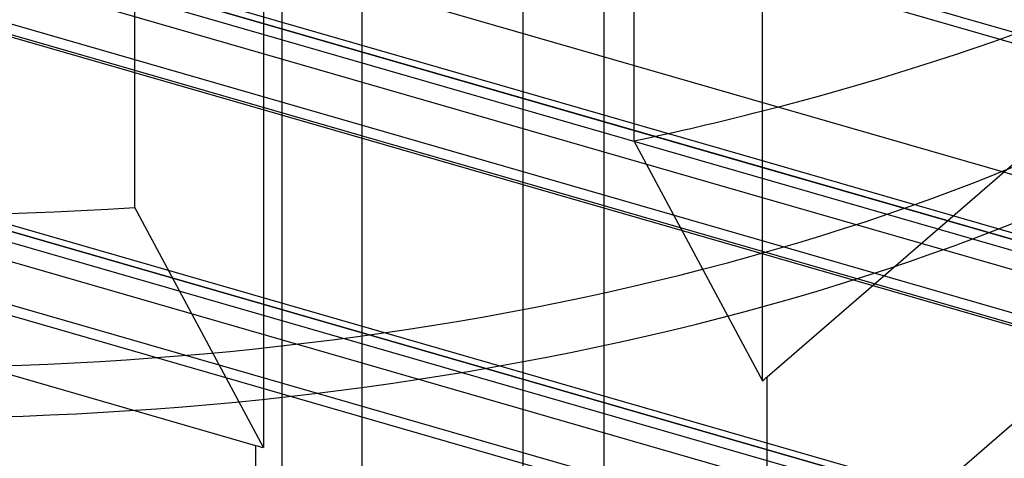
# Model space of a CAD drawing. Header units: millimetres. Extents: x -90 to 88, y -53 to 62.
# Tile 31 of 74: x -2 to 11, y 6 to 12. Entities that reach past the tile are written whole.
import ezdxf

# ---------------------------------------------------------------- set-up
doc = ezdxf.new("R2010")
doc.units = ezdxf.units.MM
doc.layers.add('MAIN-1', color=7, linetype='Continuous')
doc.layers.add('MAIN-2', color=7, linetype='Continuous')

msp = doc.modelspace()

# ---------------------------------------------------------------- linework, layer by layer
at = {"layer": 'MAIN-1'}
for p, q in [((51.288, -6.347), (-77.011, 30.69)), ((-76.653, 30.499), (50.653, -6.251)), ((50.303, -6.554), (-77.003, 30.196)), ((51.199, -7.534), (-78.399, 29.877)), ((8.007, 7.032), (15.495, 13.516)), ((7.946, 6.98), (7.946, 13.043)), ((-0.436, 9.293), (-0.436, 12.645)), ((57.699, -1.905), (7.946, 12.457)), ((1.282, 12.15), (1.282, 6.087)), ((-11.791, 9.86), (1.177, 6.117)), ((54.538, -3.532), (7.946, 9.918)), ((7.946, 9.83), (53.903, -3.436)), ((53.553, -3.739), (7.946, 9.426)), ((1.282, 6.087), (-0.436, 9.293)), ((54.449, -4.719), (7.946, 8.705)), ((8.007, 6.147), (8.007, 7.032)), ((1.177, 6.117), (1.177, 4.366))]:
    msp.add_line(p, q, dxfattribs=at)
for centre, major_axis, start_param, end_param in [((-3.643, 21.942), (25.5, 0), -1.098991, -0.721953), ((-3.643, 21.942), (-25.5, 0), 1.245552, 1.696885), ((3.677, 8.282), (-5, 0), 2.594085, 2.617994), ((3.677, 8.282), (5, 0), -2.094395, -2.070486)]:
    msp.add_ellipse(centre, major_axis=major_axis, ratio=0.5, start_param=start_param, end_param=end_param, dxfattribs=at)
at = {"layer": 'MAIN-2'}
for p, q in [((62.385, -3.113), (-65.985, 33.944)), ((-74.299, 33.428), (55.299, -3.983)), ((62.385, -5.885), (-68.385, 31.865)), ((59.135, -5.928), (-69.235, 31.129)), ((-77.549, 30.614), (52.049, -6.798)), ((59.135, -8.699), (-71.635, 29.051)), ((55.885, -8.743), (-72.485, 28.315)), ((7.946, 9.918), (-35.964, 22.594)), ((-35.964, 22.506), (7.946, 9.83)), ((7.946, 9.426), (-35.964, 22.102)), ((31.825, 3.803), (-31.828, 22.178)), ((7.946, 8.705), (-35.964, 21.38)), ((8.007, 3.568), (28.007, 20.888)), ((75.194, -10.737), (-32.194, 20.263)), ((4.752, 5.749), (4.752, 18.739)), ((1.527, 17.808), (1.527, 4.818)), ((5.827, 17.808), (5.827, 4.818)), ((2.602, 3.887), (2.602, 16.877)), ((6.228, 16.248), (6.228, 10.186)), ((6.228, 10.186), (7.946, 6.98)), ((8.007, 3.568), (8.007, 6.147))]:
    msp.add_line(p, q, dxfattribs=at)
for centre, major_axis, start_param, end_param in [((-3.643, 18.909), (-23.502, 0), 1.132399, 3.056391), ((-3.643, 18.478), (-24, 0), 1.130628, 3.058163), ((-3.643, 13.282), (-23.502, 0), 1.047198, 3.141604), ((-3.643, 13.282), (23.203, 0), -2.094395, 0.000012), ((-3.643, 21.942), (25.5, 0), -1.173287, -1.098991)]:
    msp.add_ellipse(centre, major_axis=major_axis, ratio=0.5, start_param=start_param, end_param=end_param, dxfattribs=at)

doc.saveas('drawing.dxf')
